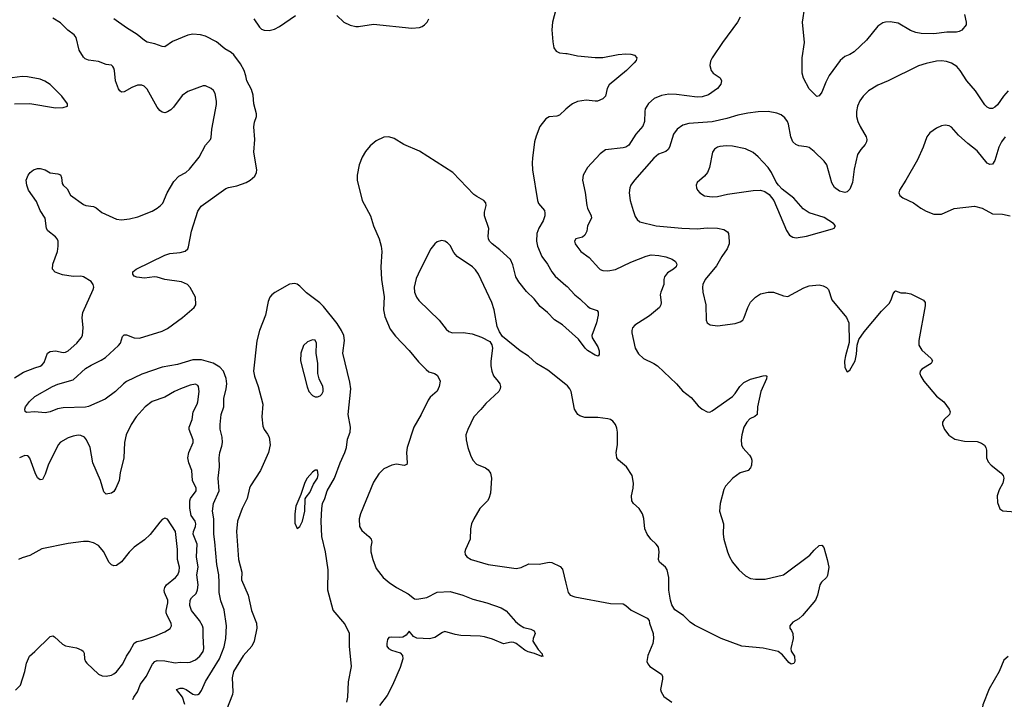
# Model space of a CAD drawing. Header units: inches. Extents: x 1308439 to 1441336, y 959892 to 1036309.
# Tile 64 of 167: x 1345710 to 1353444, y 1014052 to 1019390. Entities that reach past the tile are written whole.
import ezdxf

# ---------------------------------------------------------------- set-up
doc = ezdxf.new("R2010")
doc.units = ezdxf.units.IN
doc.header["$MEASUREMENT"] = 0
doc.layers.add('B3041', color=7, linetype='Continuous')
doc.layers.add('B3051', color=7, linetype='Continuous')

msp = doc.modelspace()

# ---------------------------------------------------------------- linework, layer by layer
at = {"layer": 'B3041', "color": 6}
for points, elevation in [([(1350000, 1019602.7), (1349974, 1019570), (1349920.8, 1019470), (1349894.6, 1019370), (1349890.6, 1019310), (1349896.4, 1019216.4), (1349904.1, 1019170), (1349922.7, 1019142.7), (1349950.5, 1019130.5), (1350000, 1019125.1)], 2600), ([(1345670, 1016576.6), (1345738.9, 1016621.1), (1345830, 1016656.7), (1345870, 1016667.4), (1345884, 1016676), (1345903, 1016697), (1345928.3, 1016770), (1345950, 1016784.9), (1345990, 1016788.2), (1346050, 1016776.8), (1346070, 1016779.6), (1346090, 1016789.1), (1346159.9, 1016850), (1346193, 1016890), (1346202.8, 1016910), (1346208.2, 1016970), (1346200.4, 1017050), (1346205.8, 1017090), (1346287, 1017270), (1346291, 1017290), (1346288.2, 1017310), (1346270, 1017334.9), (1346210, 1017370.9), (1346190, 1017374.9), (1346130, 1017373.8), (1346046.5, 1017386.5), (1345987.7, 1017407.7), (1345967.1, 1017430), (1345970.3, 1017470), (1346007, 1017570), (1346012.4, 1017610), (1346011, 1017650), (1346003.2, 1017670), (1345990, 1017685.7), (1345930, 1017732.5), (1345921.1, 1017750), (1345908.8, 1017830), (1345871.5, 1017891.5), (1345840.7, 1017960.7), (1345779.2, 1018050), (1345765.2, 1018090), (1345760.7, 1018130), (1345776.8, 1018170), (1345792.9, 1018190), (1345818.7, 1018210), (1345850, 1018221.6), (1345870, 1018222.4), (1345909.3, 1018210), (1345950, 1018186.3), (1346010, 1018178.2), (1346030, 1018170.7), (1346038.4, 1018150), (1346042.9, 1018102.9), (1346050.1, 1018090.1), (1346081.8, 1018061.8), (1346110, 1018011.5), (1346210, 1017938.5), (1346230, 1017929.7), (1346290, 1017921.5), (1346310, 1017911.5), (1346354.9, 1017874.9), (1346470, 1017822.8), (1346510, 1017817), (1346573.6, 1017826.4), (1346637.5, 1017842.5), (1346750, 1017886.7), (1346790, 1017909.3), (1346815.9, 1017930), (1346834.2, 1017950), (1346869.3, 1018030.7), (1346920.5, 1018119.5), (1346959.4, 1018160.6), (1347014.5, 1018190), (1347043.5, 1018216.5), (1347118.7, 1018310), (1347170, 1018403.2), (1347209.4, 1018450), (1347214.9, 1018465.1), (1347219.6, 1018530), (1347255.1, 1018724.9), (1347256, 1018750), (1347246.2, 1018810), (1347232.6, 1018832.6), (1347212.8, 1018850), (1347170, 1018869.8), (1347150, 1018869.8), (1347030, 1018825.5), (1346985.7, 1018794.3), (1346917.4, 1018702.6), (1346897.1, 1018682.9), (1346870, 1018665.5), (1346850, 1018659.5), (1346830, 1018662.9), (1346810, 1018677.7), (1346790, 1018703), (1346710, 1018845.2), (1346688.4, 1018868.4), (1346670, 1018876.7), (1346634.5, 1018874.5), (1346590, 1018856.6), (1346530, 1018822.6), (1346510, 1018821.9), (1346497.6, 1018830), (1346486.3, 1018846.3), (1346463.3, 1018910), (1346455.3, 1018990), (1346450.2, 1019010.2), (1346441.8, 1019021.8), (1346430, 1019032), (1346390, 1019039.1), (1346330, 1019060.5), (1346250, 1019073.2), (1346222.8, 1019082.8), (1346210, 1019094.7), (1346176, 1019150), (1346152.1, 1019250), (1346138.8, 1019270), (1346087.8, 1019307.8), (1346030, 1019366.5), (1345970, 1019401.6)], 2700), ([(1347008, 1014012), (1346989.3, 1014070), (1346941.2, 1014130), (1346970, 1014139.8), (1346990, 1014140.3), (1347017.9, 1014130), (1347070, 1014093.5), (1347091.7, 1014088.3), (1347110, 1014090.8), (1347121.1, 1014098.9), (1347138.6, 1014121.4), (1347170, 1014192.9), (1347278.5, 1014370), (1347315.3, 1014464.7), (1347328.7, 1014530), (1347333.1, 1014630), (1347315.6, 1014755.6), (1347290, 1014826.2), (1347275.9, 1014890), (1347277.4, 1014970), (1347273, 1015030), (1347257.3, 1015110), (1347242.7, 1015290), (1347233.5, 1015350), (1347234.2, 1015470), (1347223.3, 1015530), (1347232.3, 1015590), (1347277.4, 1015690), (1347269.7, 1015790), (1347278.4, 1015878.4), (1347275.5, 1015950), (1347281.3, 1015990), (1347298.4, 1016041.6), (1347302.3, 1016070), (1347299, 1016110), (1347285.6, 1016174.4), (1347284.3, 1016210), (1347291.3, 1016290), (1347313.2, 1016350), (1347314.4, 1016414.4), (1347332.9, 1016490), (1347336.9, 1016530), (1347332.9, 1016572.9), (1347310, 1016628.1), (1347281.8, 1016661.8), (1347230, 1016692), (1347138.2, 1016718.2), (1347070, 1016718.6), (1346950, 1016682.8), (1346830, 1016660.4), (1346670, 1016604.8), (1346550, 1016548.8), (1346524.7, 1016530), (1346463.6, 1016470), (1346381.1, 1016410), (1346250, 1016351.5), (1346227, 1016347), (1346050, 1016342.5), (1346006.8, 1016333.2), (1345948, 1016310), (1345910, 1016301.7), (1345830, 1016311.1), (1345764.2, 1016304.2), (1345752.1, 1016312.1), (1345749.6, 1016330), (1345755.1, 1016350), (1345786, 1016390), (1345830, 1016431.5), (1345968.6, 1016510), (1346010, 1016528.1), (1346130, 1016561.9), (1346227.1, 1016650), (1346270, 1016676.4), (1346350, 1016714.8), (1346382.6, 1016737.4), (1346487, 1016830), (1346500.6, 1016850), (1346518.6, 1016901.4), (1346530, 1016914.3), (1346550, 1016915.5), (1346610, 1016890.5), (1346650, 1016889), (1346830, 1016942.9), (1346870, 1016964.2), (1346988.9, 1017050), (1347079.9, 1017130), (1347092.3, 1017150), (1347090.5, 1017210), (1347050, 1017285.5), (1347027.5, 1017310), (1346982, 1017330), (1346850, 1017348.9), (1346790, 1017367.3), (1346769.4, 1017369.4), (1346690, 1017359.4), (1346630, 1017366.6), (1346610, 1017376.4), (1346597.4, 1017390), (1346599.5, 1017410), (1346624.8, 1017430), (1346850, 1017539.9), (1346890, 1017553.4), (1346970, 1017561.1), (1347010, 1017571.4), (1347029.7, 1017590.3), (1347035.2, 1017604.8), (1347059.7, 1017730), (1347110, 1017886.8), (1347135, 1017925), (1347330, 1018064.3), (1347350, 1018072.6), (1347414.9, 1018085.1), (1347488, 1018112), (1347521.2, 1018130), (1347557.9, 1018162.1), (1347570.2, 1018190), (1347571.6, 1018210), (1347549.2, 1018350), (1347557.8, 1018450), (1347548.4, 1018548.4), (1347554.4, 1018585.6), (1347569.4, 1018630), (1347569.5, 1018650), (1347549.5, 1018730), (1347544, 1018796), (1347530, 1018842.9), (1347494.8, 1018910), (1347487, 1018950), (1347471.8, 1018990), (1347443.2, 1019043.2), (1347393, 1019113), (1347370, 1019132.1), (1347320.2, 1019160.2), (1347255.6, 1019215.6), (1347170, 1019260.4), (1347130, 1019272.1), (1347070, 1019276.1), (1347030, 1019268.3), (1346910, 1019219.5), (1346850, 1019177.8), (1346830, 1019179.3), (1346770, 1019200.6), (1346710, 1019214.2), (1346690, 1019225.3), (1346633.7, 1019273.7), (1346550, 1019325), (1346450, 1019395.7)], 2600), ([(1347550, 1019397.5), (1347594.1, 1019330), (1347610, 1019316.4), (1347630, 1019307.4), (1347670, 1019304.8), (1347710, 1019315.7), (1347750, 1019336), (1347877.5, 1019422.5)], 2600), ([(1348201.9, 1019421.9), (1348256.5, 1019370), (1348306, 1019346), (1348350, 1019336.6), (1348370, 1019336.9), (1348490, 1019354.7), (1348790, 1019323.1), (1348850, 1019329.6), (1348870, 1019335.7), (1348890.8, 1019349.2), (1348909.6, 1019370.4), (1348924, 1019396)], 2600), ([(1345670.1, 1018730.1), (1345790, 1018730.9), (1345990, 1018698.5), (1346050, 1018700.3), (1346086, 1018710), (1346086, 1018730), (1346042, 1018790), (1345950, 1018880.7), (1345908.2, 1018908.2), (1345870, 1018921.9), (1345770, 1018941.1), (1345730, 1018944.4), (1345650, 1018934.2)], 2800), ([(1350000, 1018686.6), (1349950, 1018640.9), (1349930, 1018632.1), (1349870, 1018626.6), (1349841.3, 1018610), (1349796.1, 1018550), (1349766, 1018474), (1349754.1, 1018430), (1349736.9, 1018303.1), (1349734, 1018266), (1349738.1, 1018210), (1349777.3, 1017970), (1349785.9, 1017945.9), (1349831.6, 1017891.6), (1349835.2, 1017870), (1349834.1, 1017850), (1349821.5, 1017810), (1349786.6, 1017753.4), (1349772.7, 1017710), (1349769.3, 1017650), (1349777.3, 1017610), (1349811.4, 1017530), (1349854.8, 1017470), (1349890, 1017410.1), (1349916.7, 1017376.7), (1350000, 1017302.1)], 2600), ([(1350000, 1016969.2), (1349973.1, 1016993.1), (1349910, 1017032.8), (1349856.6, 1017090), (1349797.3, 1017137.3), (1349750, 1017196.7), (1349690, 1017255.3), (1349629.8, 1017329.8), (1349608.2, 1017370), (1349583.5, 1017463.5), (1349565.9, 1017505.9), (1349482.4, 1017582.4), (1349420.1, 1017630), (1349401.2, 1017650), (1349391.2, 1017670), (1349388.5, 1017690), (1349394.8, 1017750), (1349361.8, 1017850), (1349362, 1017878), (1349374, 1017930), (1349371.6, 1017951.6), (1349355.5, 1017970), (1349300.4, 1018000.4), (1349277.9, 1018018), (1349111.6, 1018190), (1348850, 1018357.2), (1348728.4, 1018410), (1348650, 1018455.9), (1348610, 1018469.9), (1348570, 1018467.6), (1348510, 1018439), (1348461.5, 1018398.5), (1348424.9, 1018355.1), (1348398.7, 1018310), (1348377.1, 1018250), (1348360.5, 1018170), (1348361.8, 1018130), (1348400.2, 1017970), (1348464.5, 1017850), (1348489.6, 1017770), (1348532.5, 1017670), (1348548.6, 1017611.4), (1348553.9, 1017570), (1348547.8, 1017450), (1348551.4, 1017350), (1348572, 1017212), (1348567.6, 1017110), (1348578.2, 1017058.2), (1348620.1, 1016960.1), (1348663, 1016903), (1348770, 1016791.4), (1348841.8, 1016701.8), (1348901.5, 1016641.5), (1348924.8, 1016624.8), (1348968.8, 1016610), (1348990, 1016597.4), (1349006, 1016570), (1349011.3, 1016550), (1349005.9, 1016510), (1348990, 1016473.5), (1348934.6, 1016425.4), (1348917.1, 1016402.9), (1348862.2, 1016290), (1348806.6, 1016190), (1348753, 1016030), (1348748.4, 1015990), (1348754.6, 1015910), (1348750, 1015896.9), (1348730, 1015887.2), (1348670, 1015897.9), (1348632.6, 1015890), (1348570, 1015861.1), (1348530, 1015823.2), (1348490, 1015757.6), (1348386.3, 1015510), (1348375.7, 1015470), (1348378.2, 1015410), (1348398, 1015378), (1348451.7, 1015331.7), (1348469.5, 1015310), (1348475, 1015290), (1348466.8, 1015250), (1348468.2, 1015210), (1348482.4, 1015150), (1348510, 1015080.5), (1348566.1, 1015010), (1348610.8, 1014970), (1348670, 1014931.1), (1348761.3, 1014881.3), (1348810, 1014840.9), (1348830, 1014839.6), (1348907.9, 1014852.1), (1348990, 1014893.2), (1349090, 1014897.9), (1349190.3, 1014870), (1349270, 1014838.8), (1349379.5, 1014810), (1349492.7, 1014770), (1349530, 1014746.5), (1349604, 1014664), (1349635.9, 1014635.9), (1349670, 1014617.4), (1349723.5, 1014603.5), (1349751, 1014590), (1349758, 1014570), (1349742, 1014530), (1349741, 1014510), (1349782.7, 1014442.7), (1349813, 1014410), (1349814.8, 1014394.8), (1349822, 1014390), (1349810, 1014387.6), (1349752.8, 1014412.8), (1349704.7, 1014424.7), (1349678.6, 1014438.6), (1349610, 1014489.6), (1349590, 1014497.4), (1349570, 1014502), (1349510, 1014487.8), (1349424, 1014524), (1349361.6, 1014541.6), (1349327.1, 1014547.1), (1349173.7, 1014553.7), (1349130, 1014561.4), (1349050, 1014585.3), (1349030, 1014578), (1348970, 1014538), (1348930, 1014526), (1348830, 1014531.3), (1348804.3, 1014544.3), (1348770, 1014586.3), (1348744.9, 1014555.1), (1348718.9, 1014541.1), (1348690, 1014536.4), (1348630, 1014541.1), (1348610, 1014538.1), (1348598.9, 1014521.1), (1348593, 1014490), (1348594.8, 1014470), (1348605.5, 1014450), (1348630, 1014437.5), (1348697.1, 1014417.1), (1348716.4, 1014396.4), (1348719, 1014370), (1348697.3, 1014302.7), (1348638, 1014162), (1348597, 1014083), (1348536.8, 1014003.2)], 2600), ([(1350000, 1016524.2), (1349857.7, 1016637.7), (1349770, 1016689.4), (1349706, 1016746), (1349641.4, 1016790), (1349502.4, 1016902.4), (1349477.6, 1016937.6), (1349459.9, 1016979.9), (1349437.3, 1017110), (1349419.3, 1017170), (1349314.8, 1017390), (1349290, 1017426.3), (1349266.9, 1017450), (1349145.8, 1017530), (1349120.9, 1017560.9), (1349090, 1017615.4), (1349070, 1017637.9), (1349050, 1017651.2), (1349024, 1017656), (1348990, 1017645.7), (1348970, 1017629.8), (1348939.5, 1017590), (1348854.5, 1017425.5), (1348823.6, 1017356.4), (1348809, 1017290), (1348810.1, 1017250.1), (1348825.5, 1017210), (1348844.3, 1017184.3), (1349005.1, 1017030), (1349059.7, 1016959.7), (1349080.7, 1016940.7), (1349110, 1016931.3), (1349193.4, 1016933.4), (1349263.2, 1016923.2), (1349337.5, 1016897.5), (1349401.5, 1016861.5), (1349417.4, 1016837.4), (1349422.4, 1016810), (1349411.4, 1016708.6), (1349411.2, 1016670), (1349417.2, 1016630), (1349432.2, 1016592.2), (1349469.4, 1016549.4), (1349481.9, 1016530), (1349487, 1016510), (1349485, 1016490), (1349474, 1016470), (1349370, 1016375.7), (1349332.2, 1016327.8), (1349277.5, 1016270), (1349228.8, 1016170), (1349215.3, 1016130), (1349216.5, 1016090), (1349230.8, 1016030.8), (1349250.5, 1015970.5), (1349269.3, 1015929.3), (1349298.5, 1015898.5), (1349368, 1015870), (1349390, 1015853.6), (1349408.3, 1015828.3), (1349416.6, 1015790), (1349408, 1015672), (1349395.8, 1015630), (1349383.7, 1015610), (1349324.6, 1015550), (1349276.3, 1015470), (1349259, 1015430), (1349250.9, 1015390), (1349248.5, 1015310), (1349211.1, 1015230), (1349207.3, 1015210), (1349209.2, 1015190), (1349220.8, 1015170), (1349254.9, 1015150), (1349390, 1015110.5), (1349610, 1015080.8), (1349650, 1015088), (1349710, 1015115.1), (1349790, 1015114.3), (1349868.5, 1015128.5), (1349890, 1015125.5), (1349954.2, 1015094.2), (1349973.2, 1015073.2), (1350000, 1014963.6)], 2700), ([(1348278.4, 1014030), (1348288.4, 1014070), (1348292.7, 1014190), (1348316.8, 1014310), (1348300.7, 1014470), (1348299.1, 1014570), (1348264.7, 1014644.7), (1348173.1, 1014753.1), (1348130.5, 1014910), (1348133.7, 1015070), (1348112.7, 1015210), (1348083.9, 1015330), (1348077.8, 1015450), (1348081.9, 1015550), (1348089.2, 1015590), (1348107.6, 1015630), (1348124.6, 1015690), (1348182.4, 1015790), (1348226.3, 1015910), (1348263.2, 1015990), (1348277.1, 1016030), (1348285.9, 1016094.1), (1348304.8, 1016150), (1348307.6, 1016190), (1348290.5, 1016290), (1348310.9, 1016490), (1348302.4, 1016542.4), (1348248, 1016770), (1348260, 1016870), (1348256.2, 1016910), (1348237.4, 1016950), (1348202.6, 1017002.6), (1348097.2, 1017137.2), (1348066.8, 1017166.8), (1347963.4, 1017243.4), (1347910, 1017298.1), (1347890, 1017312.2), (1347870, 1017317.8), (1347830, 1017312.2), (1347712.8, 1017247.2), (1347690.1, 1017229.9), (1347674.5, 1017210), (1347662.5, 1017177.5), (1347641.5, 1017070), (1347592.2, 1016950), (1347571.6, 1016868.4), (1347545.7, 1016630), (1347553.6, 1016590), (1347581.9, 1016510), (1347620.7, 1016370), (1347612.1, 1016270), (1347618.4, 1016198.4), (1347629.7, 1016170), (1347655.7, 1016135.7), (1347668.3, 1016110), (1347677.3, 1016050), (1347663.3, 1015990), (1347600.7, 1015850), (1347523.7, 1015730), (1347515, 1015710), (1347497.1, 1015630), (1347457.4, 1015550), (1347421.6, 1015450), (1347411.9, 1015370), (1347428, 1015150), (1347454.7, 1015050), (1347453.2, 1014990), (1347505.2, 1014870), (1347529.7, 1014749.7), (1347571.1, 1014650), (1347571.8, 1014610), (1347551.7, 1014510), (1347532.8, 1014470), (1347465.5, 1014394.5), (1347389, 1014270), (1347379.6, 1014220.4), (1347383.4, 1014110), (1347380.3, 1014090), (1347334.7, 1013970)], 2600), ([(1346598.3, 1014050), (1346606.7, 1014070), (1346636.2, 1014110), (1346659.3, 1014170), (1346704.5, 1014230), (1346752.7, 1014327.3), (1346770, 1014349.1), (1346790, 1014356.4), (1346850, 1014355.4), (1346930, 1014337.5), (1346970, 1014344.4), (1347030, 1014341.5), (1347050, 1014344.7), (1347090, 1014363), (1347125.4, 1014390), (1347150, 1014427.4), (1347155.6, 1014450), (1347149.8, 1014550), (1347151.6, 1014610), (1347146.1, 1014630), (1347122.2, 1014670), (1347059.7, 1014750), (1347046.1, 1014790), (1347048.2, 1014831.8), (1347059.2, 1014850), (1347096.8, 1014883.2), (1347107.5, 1014912.5), (1347112.8, 1014950), (1347101.2, 1015030), (1347110.8, 1015090), (1347098.5, 1015170), (1347103.8, 1015270), (1347072.3, 1015350), (1347074.3, 1015370), (1347090.9, 1015410), (1347094.2, 1015430), (1347089.1, 1015450), (1347056.5, 1015496.5), (1347045.4, 1015554.6), (1347045.5, 1015610), (1347050.2, 1015630), (1347096.7, 1015690), (1347096.7, 1015710), (1347068.1, 1015770), (1347062, 1015850), (1347037.9, 1015910), (1347030.9, 1015950), (1347037.4, 1015990), (1347071.6, 1016070), (1347072.7, 1016090), (1347042, 1016170), (1347042, 1016190), (1347064.2, 1016250), (1347071.2, 1016310), (1347104.5, 1016370), (1347110, 1016388.6), (1347118.6, 1016470), (1347115.5, 1016510), (1347110, 1016517.2), (1347090, 1016526.4), (1347050, 1016519.6), (1346973.4, 1016490), (1346926.6, 1016470), (1346850, 1016426), (1346749.3, 1016390), (1346695.4, 1016350), (1346624.8, 1016270), (1346585.7, 1016210), (1346545.9, 1016130), (1346533, 1016070), (1346527.3, 1015950), (1346499.6, 1015830), (1346490.4, 1015769.6), (1346466.2, 1015710), (1346450, 1015684.7), (1346430, 1015669.9), (1346390, 1015662.4), (1346370, 1015682.8), (1346343.3, 1015770), (1346284.8, 1015910), (1346262.4, 1016030), (1346233.6, 1016090), (1346217.6, 1016110), (1346190, 1016123.7), (1346170, 1016125.6), (1346130, 1016119.8), (1346090, 1016106.5), (1346030, 1016071.4), (1346011.9, 1016050), (1345932.4, 1015890), (1345910, 1015819.1), (1345890, 1015778.2), (1345870, 1015775.6), (1345850, 1015790.6), (1345830.2, 1015830.2), (1345790, 1015945.7), (1345778.5, 1015958.5), (1345770, 1015965.1), (1345750, 1015966.5), (1345709.1, 1015950)], 2700), ([(1345676, 1014124), (1345716.6, 1014163.4), (1345749.9, 1014270), (1345764.4, 1014335.6), (1345786.4, 1014390), (1345830, 1014426.4), (1345950, 1014545), (1345970, 1014550.1), (1345982.9, 1014542.9), (1346046.5, 1014486.5), (1346070, 1014472.5), (1346155.9, 1014455.9), (1346198.1, 1014438.1), (1346209.2, 1014429.2), (1346215.4, 1014415.4), (1346219.3, 1014370), (1346226, 1014350), (1346236.5, 1014336.5), (1346330, 1014250.2), (1346357.5, 1014237.5), (1346390, 1014233.4), (1346430, 1014241.5), (1346450, 1014251.2), (1346470, 1014268.4), (1346519.8, 1014330), (1346549.1, 1014390), (1346576.1, 1014430), (1346610, 1014493.8), (1346630, 1014505.5), (1346670, 1014512.8), (1346772.4, 1014547.6), (1346850, 1014582.4), (1346891.3, 1014608.7), (1346902.7, 1014630), (1346899.7, 1014650), (1346867, 1014710), (1346860.8, 1014730), (1346861.1, 1014750), (1346874.5, 1014810), (1346873, 1014830), (1346848.2, 1014890), (1346845.7, 1014910), (1346850.4, 1014930), (1346863.4, 1014950), (1346932.4, 1015007.6), (1346951.4, 1015028.6), (1346962.3, 1015057.7), (1346964.5, 1015090), (1346948.3, 1015150), (1346949.1, 1015229.1), (1346933.6, 1015370), (1346870, 1015466.8), (1346850, 1015474.5), (1346830, 1015464.6), (1346810, 1015444.4), (1346734.6, 1015345.4), (1346690, 1015304.9), (1346610, 1015247.3), (1346570, 1015208.2), (1346510, 1015133), (1346470, 1015103.4), (1346450, 1015100.3), (1346430, 1015109), (1346410, 1015128.6), (1346370, 1015211.2), (1346330, 1015261), (1346290, 1015282), (1346249.2, 1015290.8), (1346210, 1015292.2), (1346090, 1015276.8), (1345885, 1015235), (1345790, 1015180.5), (1345730, 1015163.5), (1345700.9, 1015150)], 2800)]:
    msp.add_lwpolyline(points, dxfattribs=dict(at, elevation=elevation))
at = {"layer": 'B3041', "color": 6, "elevation": 2700}
for points in [[(1348010, 1016876.4), (1347970, 1016860.8), (1347939.8, 1016830), (1347918.5, 1016770), (1347916.8, 1016710), (1347967.3, 1016507.3), (1347981, 1016470), (1348010, 1016437.9), (1348030, 1016428.9), (1348050, 1016427.1), (1348070, 1016435.5), (1348083.2, 1016450), (1348092.4, 1016470), (1348093.6, 1016490), (1348089.9, 1016510), (1348061, 1016570), (1348051.5, 1016610), (1348051.4, 1016690), (1348038.8, 1016770), (1348040.2, 1016850), (1348031.9, 1016871.9)], [(1348050, 1015852.1), (1348030, 1015851.4), (1348010, 1015836.8), (1347968.1, 1015790), (1347950, 1015754.3), (1347918.4, 1015661.6), (1347879.8, 1015570), (1347870, 1015508), (1347870, 1015436), (1347890, 1015394.9), (1347910, 1015408.4), (1347930, 1015450.3), (1347948.6, 1015530), (1347953.4, 1015626.6), (1347959.4, 1015640.6), (1347990, 1015677.5), (1348018.4, 1015741.6), (1348049.4, 1015790), (1348054.6, 1015814.6)]]:
    msp.add_lwpolyline(points, close=True, dxfattribs=at)
at = {"layer": 'B3051', "color": 6}
for points, elevation in [([(1353132.3, 1019430), (1353145.3, 1019370), (1353144.7, 1019350), (1353111.3, 1019308.7), (1353090, 1019297), (1353067.3, 1019292.7), (1352991.6, 1019291.6), (1352890, 1019280.1), (1352790, 1019280.2), (1352750, 1019288.6), (1352706, 1019306), (1352610, 1019362.5), (1352547.7, 1019372.3), (1352510, 1019370.4), (1352490, 1019364.1), (1352450, 1019338.4), (1352361.7, 1019230), (1352263.2, 1019136.8), (1352230, 1019116.7), (1352190, 1019101.6), (1352154.7, 1019070), (1352067.6, 1018952.4), (1352041, 1018899), (1352010, 1018819.5), (1351990, 1018790.6), (1351970, 1018786.5), (1351910, 1018846.3), (1351866.9, 1018930), (1351854.9, 1018970), (1351854.9, 1019090), (1351875.5, 1019210), (1351857.8, 1019370), (1351876.9, 1019490)], 2700), ([(1351369.5, 1019410), (1351348.9, 1019370), (1351231.1, 1019210), (1351150.1, 1019090), (1351137.1, 1019062.9), (1351131.1, 1019030), (1351141.3, 1018990), (1351157.6, 1018970), (1351212.2, 1018932.2), (1351221.9, 1018910), (1351216.5, 1018883.5), (1351190, 1018850.4), (1351120.5, 1018799.5), (1351070, 1018783.1), (1351030, 1018780.4), (1350870, 1018802), (1350810, 1018804.7), (1350750, 1018795.6), (1350694.5, 1018770), (1350648.5, 1018731.5), (1350624, 1018690), (1350619.3, 1018670), (1350616.7, 1018590), (1350605.6, 1018554.4), (1350549.5, 1018490.5), (1350494.9, 1018405.1), (1350471.2, 1018388.8), (1350450, 1018383.4), (1350310, 1018367.4), (1350270, 1018337.3), (1350170.6, 1018229.4), (1350136.8, 1018170), (1350130.6, 1018129.4), (1350152, 1018032), (1350164.5, 1017930), (1350170, 1017908.5), (1350199.8, 1017850), (1350200.6, 1017830), (1350170, 1017770.5), (1350164.7, 1017730), (1350150, 1017696.7), (1350130, 1017682.7), (1350078.2, 1017670), (1350068.2, 1017650), (1350073, 1017630), (1350085.3, 1017610), (1350117.6, 1017570), (1350183.2, 1017523.2), (1350257.9, 1017437.9), (1350270, 1017427), (1350290, 1017419.5), (1350330, 1017418), (1350390, 1017428.9), (1350510, 1017485.2), (1350630, 1017533.1), (1350670, 1017542.2), (1350730, 1017538.6), (1350786.1, 1017526.1), (1350834.5, 1017510), (1350860.9, 1017490), (1350871, 1017470), (1350866.2, 1017450), (1350845.8, 1017430), (1350798.1, 1017401.9), (1350774.4, 1017370), (1350769.8, 1017350), (1350769.8, 1017310), (1350744.6, 1017250), (1350741.2, 1017230), (1350747.7, 1017170), (1350746, 1017150), (1350736.3, 1017130), (1350656.4, 1017063.6), (1350540.5, 1016990), (1350523.6, 1016970), (1350517.7, 1016950), (1350518.1, 1016930), (1350543.9, 1016810), (1350570, 1016766.4), (1350610, 1016728.3), (1350690.3, 1016690.3), (1350719.3, 1016670), (1350868.9, 1016530), (1350916, 1016476), (1350983.1, 1016423.1), (1351038.3, 1016358.3), (1351070, 1016331.9), (1351110, 1016309.2), (1351130, 1016308.4), (1351150, 1016317.5), (1351309.3, 1016430.7), (1351330, 1016452.7), (1351366.9, 1016510), (1351399.1, 1016540.9), (1351450, 1016565.3), (1351550, 1016593.6), (1351570, 1016595.5), (1351578, 1016590), (1351577.1, 1016570), (1351531, 1016469), (1351505.1, 1016350), (1351503.3, 1016290), (1351485.4, 1016274.6), (1351446.1, 1016253.9), (1351421.1, 1016230), (1351398.8, 1016190), (1351382.3, 1016130), (1351376.6, 1016090), (1351379.8, 1016050), (1351390, 1016027.3), (1351443.2, 1015970), (1351456.3, 1015950), (1351461.5, 1015930), (1351458.9, 1015890), (1351450.6, 1015869.4), (1351431.5, 1015850), (1351369.1, 1015830.9), (1351311.3, 1015790), (1351254.4, 1015725.6), (1351241.2, 1015698.8), (1351213, 1015590), (1351207.3, 1015530), (1351236.9, 1015430), (1351236.2, 1015350), (1351241.6, 1015310), (1351269.2, 1015210), (1351285.2, 1015170), (1351307.6, 1015130), (1351357.6, 1015070), (1351410, 1015021.3), (1351450, 1015001.7), (1351490, 1014995.6), (1351565.3, 1014994.7), (1351710, 1015028.7), (1351915.4, 1015184.6), (1351950, 1015224.4), (1351990, 1015260.4), (1352010, 1015264), (1352025.1, 1015245.1), (1352053.1, 1015150), (1352065.7, 1015090), (1352055.6, 1015024.4), (1352048.4, 1015010), (1352007.7, 1014972.3), (1351995.6, 1014950), (1351977.3, 1014870), (1351960.8, 1014830), (1351859, 1014710), (1351830, 1014683.2), (1351781.8, 1014658.2), (1351758.2, 1014630), (1351758.9, 1014610), (1351773.4, 1014593.4), (1351783.5, 1014570), (1351784.2, 1014530), (1351766, 1014450), (1351770.4, 1014430), (1351795.2, 1014390), (1351798, 1014350), (1351790, 1014332.7), (1351770, 1014327.1), (1351750, 1014341.3), (1351702.5, 1014402.5), (1351666.9, 1014426.9), (1351550, 1014454.2), (1351382, 1014470), (1351219.7, 1014530), (1351010, 1014633.2), (1350977.3, 1014657.3), (1350923.7, 1014710), (1350856.1, 1014756.1), (1350833, 1014793), (1350821, 1014830), (1350808.9, 1014908.9), (1350807.6, 1015010), (1350794.4, 1015070), (1350781.7, 1015090), (1350736.3, 1015130), (1350727.3, 1015150), (1350732.9, 1015210), (1350726.5, 1015246.6), (1350710, 1015270.3), (1350668.3, 1015310), (1350639.1, 1015350), (1350621.2, 1015390), (1350611.7, 1015471.7), (1350600.6, 1015510), (1350575.4, 1015550), (1350530.9, 1015590), (1350519.1, 1015610), (1350515.3, 1015650), (1350528.8, 1015710), (1350532.2, 1015750), (1350520.1, 1015810), (1350477.1, 1015877.1), (1350413, 1015930), (1350399.9, 1015950), (1350394.1, 1015990), (1350405.4, 1016050), (1350405.9, 1016150), (1350401.5, 1016181.5), (1350390, 1016211.8), (1350370, 1016236), (1350350, 1016249.1), (1350330, 1016255), (1350250, 1016264.5), (1350150, 1016265), (1350110, 1016277.5), (1350093, 1016290), (1350066.7, 1016330), (1350040.4, 1016470), (1350031, 1016491), (1350013.5, 1016513.5), (1350000, 1016524.2)], 2700), ([(1350000, 1019125.1), (1350010, 1019124), (1350090, 1019107.2), (1350230, 1019091.7), (1350290, 1019093.4), (1350410, 1019116.6), (1350470, 1019121.3), (1350510, 1019118.1), (1350539.3, 1019110), (1350558.5, 1019090), (1350551.2, 1019070), (1350535.4, 1019050), (1350476.2, 1018990), (1350340.8, 1018879.2), (1350324.8, 1018850), (1350312.5, 1018790), (1350291.3, 1018768.7), (1350249.1, 1018750.9), (1350230, 1018749.4), (1350158.7, 1018758.7), (1350090, 1018747.2), (1350051.7, 1018730), (1350030, 1018714), (1350000, 1018686.6)], 2600), ([(1353473.4, 1018830), (1353437.1, 1018790), (1353390, 1018720.5), (1353370, 1018702.2), (1353350, 1018693.2), (1353330, 1018692.6), (1353310, 1018703), (1353290, 1018721.1), (1353218.7, 1018830), (1353148.6, 1018910), (1353096.3, 1018990), (1353070, 1019021.5), (1353030, 1019049.6), (1352990, 1019061.7), (1352950, 1019065.9), (1352910, 1019063.1), (1352830, 1019046.5), (1352770, 1019027.7), (1352530.6, 1018909.4), (1352450, 1018875.2), (1352376.4, 1018830), (1352334.4, 1018790), (1352307.7, 1018752.3), (1352291, 1018710), (1352282.6, 1018670), (1352283.8, 1018630), (1352293.4, 1018590), (1352310.9, 1018550), (1352358.1, 1018470), (1352363.3, 1018450), (1352361.9, 1018430), (1352351.8, 1018410), (1352316.1, 1018370), (1352291, 1018330), (1352264.3, 1018215.7), (1352251, 1018110), (1352230, 1018059), (1352210, 1018037.8), (1352190, 1018032.6), (1352150, 1018042.6), (1352110, 1018072.3), (1352088.2, 1018108.2), (1352049.7, 1018250), (1352030, 1018279.7), (1351950, 1018354.6), (1351910, 1018385), (1351890, 1018391.9), (1351830, 1018399.6), (1351807.2, 1018410), (1351784, 1018430), (1351766.3, 1018470), (1351749.9, 1018570), (1351740.8, 1018590), (1351718.7, 1018618.7), (1351690, 1018641.5), (1351657, 1018657), (1351590, 1018667.8), (1351510, 1018666.3), (1351430, 1018655.7), (1351350, 1018640.1), (1351265, 1018615), (1351150, 1018588.5), (1350964.9, 1018575.1), (1350918.1, 1018561.9), (1350875.3, 1018530), (1350844.1, 1018490), (1350814.4, 1018390), (1350804.5, 1018370), (1350784.8, 1018355.2), (1350727.2, 1018332.8), (1350690, 1018302.2), (1350540.3, 1018130), (1350511.1, 1018090), (1350502.3, 1018070), (1350496.8, 1018030), (1350506, 1017970), (1350527.8, 1017890), (1350545.3, 1017845.3), (1350559.6, 1017819.6), (1350581.8, 1017801.8), (1350710, 1017772.1), (1350910, 1017752.2), (1351030, 1017746.9), (1351110, 1017756.4), (1351190, 1017753.3), (1351241.5, 1017741.5), (1351270, 1017723.8), (1351276.7, 1017710), (1351282.1, 1017650), (1351281.6, 1017630), (1351268.2, 1017590), (1351226.3, 1017530), (1351183.6, 1017456.4), (1351094.4, 1017350), (1351076.1, 1017310), (1351072.5, 1017290), (1351075.4, 1017250), (1351099.8, 1017150), (1351101.2, 1017030), (1351109.4, 1017009.4), (1351132.5, 1016992.5), (1351190, 1016984.8), (1351330, 1017004.8), (1351370, 1017016.8), (1351390, 1017031), (1351401.2, 1017050), (1351428.1, 1017130), (1351449.1, 1017170.9), (1351489.1, 1017210.9), (1351530, 1017236.6), (1351590, 1017249.5), (1351630, 1017250.4), (1351710, 1017220.1), (1351743.2, 1017216.8), (1351870, 1017283.9), (1351910, 1017298.6), (1351990, 1017306.3), (1352020.9, 1017300.9), (1352047.1, 1017287.1), (1352064, 1017270), (1352090, 1017189.1), (1352203.2, 1017050), (1352221.5, 1017010), (1352226.1, 1016853.9), (1352195.2, 1016750), (1352187.9, 1016707.9), (1352190, 1016658), (1352210, 1016623), (1352230, 1016636.4), (1352271.2, 1016710), (1352284.1, 1016764.1), (1352287.3, 1016832.7), (1352302.1, 1016877.9), (1352342.9, 1016937.1), (1352480.3, 1017099.7), (1352538.7, 1017161.3), (1352555.6, 1017190), (1352570, 1017237), (1352584.3, 1017255.7), (1352590, 1017260.8), (1352630, 1017245.8), (1352670, 1017245.8), (1352710, 1017236.1), (1352810, 1017188.2), (1352821.7, 1017170), (1352823.4, 1017143.4), (1352773.5, 1016870), (1352772.4, 1016832.4), (1352795.1, 1016795.1), (1352870.1, 1016730.1), (1352878.6, 1016710), (1352870, 1016689.8), (1352794.7, 1016645.3), (1352782.3, 1016630), (1352781.5, 1016610), (1352787.9, 1016590), (1352812.4, 1016550), (1352912.1, 1016432.1), (1352970, 1016387.6), (1353011.3, 1016330), (1353019, 1016310), (1353013.4, 1016290), (1352970.3, 1016250), (1352959.5, 1016230), (1352959.6, 1016210), (1352975.2, 1016170), (1353007.3, 1016127.3), (1353055.5, 1016095.5), (1353130, 1016078.5), (1353230, 1016077.1), (1353264.2, 1016064.1), (1353287, 1016047), (1353298.8, 1016030), (1353304.3, 1016010), (1353304.1, 1015950), (1353316.8, 1015916.8), (1353341.1, 1015890), (1353417, 1015830), (1353434, 1015810), (1353441.1, 1015790), (1353432, 1015750), (1353402.3, 1015697.7), (1353386.7, 1015650), (1353390, 1015598), (1353409, 1015549), (1353432.4, 1015532.4), (1353530, 1015524.4)], 2800), ([(1353451.2, 1018470), (1353420.5, 1018430), (1353401.9, 1018390), (1353370, 1018283.2), (1353350, 1018254), (1353330, 1018251.8), (1353310, 1018263.9), (1353230, 1018360.1), (1353156.5, 1018416.5), (1353083.3, 1018483.3), (1353030, 1018545.2), (1353010, 1018557.2), (1352979, 1018561.1), (1352950, 1018556.3), (1352910, 1018539.1), (1352858.7, 1018501.3), (1352834, 1018470), (1352807.4, 1018390), (1352762.1, 1018290), (1352671, 1018129), (1352620.7, 1018050), (1352616.5, 1018030), (1352623.2, 1018010), (1352646.3, 1017990), (1352730, 1017952.8), (1352788.2, 1017910), (1352830, 1017885.8), (1352890, 1017862.2), (1352950, 1017863.1), (1353050, 1017906.3), (1353210, 1017926), (1353270.3, 1017910), (1353350, 1017865.7), (1353430, 1017861.4), (1353490, 1017849.6)], 2900), ([(1350000, 1017302.1), (1350010, 1017293.2), (1350070, 1017228.9), (1350110, 1017198.6), (1350170, 1017139.6), (1350190, 1017125), (1350244.6, 1017104.6), (1350252.9, 1017092.9), (1350253, 1017070), (1350240.4, 1017010), (1350204, 1016910), (1350206.4, 1016890), (1350250, 1016820.3), (1350261.4, 1016790), (1350260.9, 1016759.1), (1350252.5, 1016747.5), (1350230, 1016755.3), (1350170, 1016790.5), (1350150.5, 1016810), (1350100.1, 1016880.1), (1350000, 1016969.2)], 2600), ([(1350000, 1014963.6), (1350018, 1014890), (1350032.5, 1014870), (1350070, 1014857.1), (1350350, 1014805.7), (1350450, 1014800.7), (1350470, 1014790.1), (1350513.1, 1014753.1), (1350639.5, 1014690), (1350654.9, 1014670), (1350656.9, 1014650), (1350684.4, 1014570), (1350688.4, 1014530), (1350684.3, 1014490), (1350643.8, 1014396.2), (1350636.5, 1014350), (1350642.5, 1014330), (1350660.6, 1014310), (1350752.2, 1014250), (1350758.8, 1014230), (1350758.4, 1014210), (1350744.4, 1014130), (1350748, 1014110), (1350770, 1014075.4), (1350831.6, 1014030)], 2700), ([(1353472.9, 1014387.1), (1353439.5, 1014360.5), (1353402.4, 1014270), (1353324.4, 1014135.6), (1353274, 1014010), (1353270.4, 1013970), (1353278.4, 1013930), (1353298.7, 1013898.7), (1353326, 1013870), (1353352.4, 1013852.4), (1353381.3, 1013841.3), (1353530, 1013811.1)], 2800)]:
    msp.add_lwpolyline(points, dxfattribs=dict(at, elevation=elevation))
at = {"layer": 'B3051', "color": 6, "elevation": 2900}
msp.add_lwpolyline([(1351261.4, 1018398.6), (1351210, 1018393.5), (1351190, 1018387.6), (1351167.1, 1018372.9), (1351151.8, 1018348.2), (1351127, 1018230), (1351111.6, 1018190), (1351090, 1018162.1), (1351031.8, 1018110), (1351023.2, 1018090), (1351024.8, 1018070), (1351035.1, 1018050), (1351052.9, 1018030), (1351090, 1018006.3), (1351150, 1017999.4), (1351190, 1018002.2), (1351270, 1018019.5), (1351470, 1018048.5), (1351530, 1018050.6), (1351561.8, 1018041.8), (1351596, 1018016), (1351633.1, 1017970), (1351733.2, 1017733.2), (1351757.1, 1017697.1), (1351782, 1017682), (1351810, 1017676.6), (1351890, 1017689.6), (1352093.6, 1017746.4), (1352107.2, 1017752.8), (1352117.6, 1017770), (1352101.2, 1017790), (1352030, 1017835.9), (1351912.3, 1017872.3), (1351864.6, 1017904.6), (1351790, 1017988.5), (1351699.5, 1018059.5), (1351669.1, 1018089.1), (1351652.6, 1018112.6), (1351615.9, 1018190), (1351588.3, 1018230), (1351510, 1018313.9), (1351470, 1018346.6), (1351410, 1018376.1), (1351310, 1018397.5)], close=True, dxfattribs=at)

doc.saveas('drawing.dxf')
